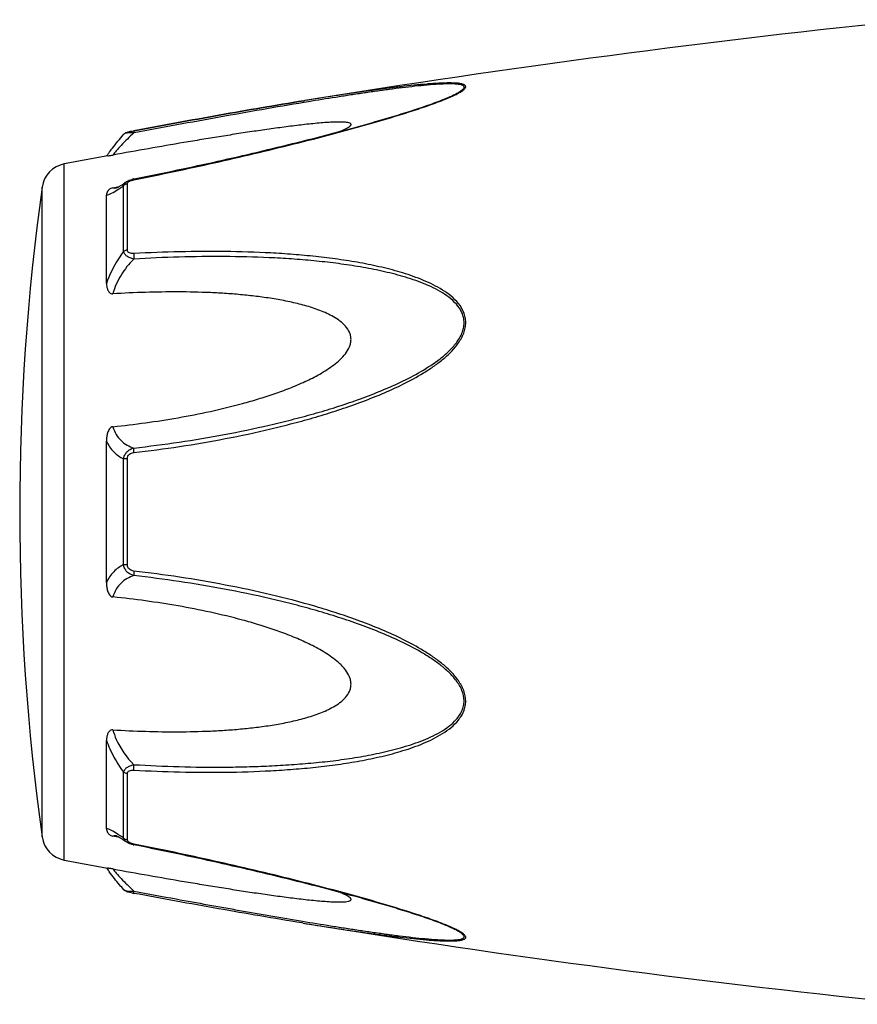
# Model space of a CAD drawing. Header units: millimetres. Extents: x 14365 to 105143, y -126377 to -22383.
# Tile 89 of 256: x 56461 to 56500, y -122804 to -122757. Entities that reach past the tile are written whole.
import ezdxf

# ---------------------------------------------------------------- set-up
doc = ezdxf.new("R2010")
doc.units = ezdxf.units.MM

msp = doc.modelspace()

# ---------------------------------------------------------------- linework, layer by layer
at = {"color": 0, "linetype": 'Continuous'}
for p, q in [((56480.925, -122761.176), (56480.928, -122761.174)), ((56474.196, -122761.288), (56474.167, -122761.293)), ((56474.167, -122761.293), (56474.196, -122761.288)), ((56474.391, -122761.34), (56474.18, -122761.375)), ((56474.215, -122761.285), (56474.196, -122761.288)), ((56465.634, -122762.883), (56465.633, -122762.883)), ((56466.093, -122762.714), (56466.109, -122762.711)), ((56466.13, -122762.812), (56466.112, -122762.816)), ((56462.812, -122797.297), (56462.812, -122764.288)), ((56461.762, -122796.198), (56461.762, -122765.387)), ((56465.12, -122765.419), (56465.269, -122765.39)), ((56465.269, -122765.39), (56465.399, -122765.365)), ((56465.627, -122768.442), (56465.627, -122765.318)), ((56465.746, -122765.142), (56465.754, -122765.137)), ((56465.753, -122765.137), (56465.754, -122765.137)), ((56465.805, -122768.37), (56465.805, -122765.228)), ((56466.105, -122765.002), (56466.281, -122764.967)), ((56464.812, -122769.952), (56464.812, -122765.768)), ((56465.28, -122765.426), (56465.28, -122765.426)), ((56464.812, -122784.141), (56464.812, -122777.428)), ((56465.627, -122783.289), (56465.627, -122778.278)), ((56465.805, -122783.304), (56465.805, -122778.263)), ((56464.812, -122795.809), (56464.812, -122791.62)), ((56465.627, -122796.257), (56465.627, -122793.13)), ((56465.805, -122796.347), (56465.805, -122793.202)), ((56465.274, -122796.188), (56465.12, -122796.159)), ((56465.401, -122796.213), (56465.274, -122796.188)), ((56465.282, -122796.152), (56465.281, -122796.152)), ((56465.754, -122796.439), (56465.746, -122796.433)), ((56465.755, -122796.44), (56465.754, -122796.439)), ((56466.297, -122796.612), (56466.105, -122796.574)), ((56474.139, -122800.288), (56474.091, -122800.28)), ((56480.904, -122800.395), (56480.902, -122800.394))]:
    msp.add_line(p, q, dxfattribs=at)
for centre, radius, start, end in [((56554.286, -123254.832), 500, 95.86353, 99.2151), ((56476.492, -122750.442), 11.634, 291.7214, 292.5819), ((56477.467, -122752.794), 9.088, 292.5987, 293.6391), ((56554.286, -123254.832), 499, 100.32224, 100.56288), ((56472.019, -122768.978), 8.803, 144.3884, 144.9605), ((56473.074, -122769.732), 10.1, 143.5801, 144.3916), ((56463.05, -122765.566), 1.3, 100.5629, 172.094), ((56572.698, -122780.793), 112, 172.09404, 187.90596), ((56466.382, -122766.398), 1.423, 101.209, 104.7713), ((56465.173, -122764.872), 0.564, 280.0673, 280.9293), ((56462.026, -122760.354), 6.132, 302.8759, 303.8307), ((56463.05, -122796.019), 1.3, 187.906, 259.4371), ((56461.773, -122801.627), 6.609, 55.991, 57.3511), ((56459.98, -122804.272), 9.805, 54.8309, 55.9509), ((56465.89, -122796.347), 0.085, 180.0437, 189.0843), ((56466.403, -122795.076), 1.527, 257.9795, 258.733), ((56554.286, -122306.753), 499, 259.43712, 259.67709), ((56471.705, -122792.837), 8.414, 214.9878, 215.2793), ((56472.986, -122791.925), 9.986, 215.3091, 216.3792), ((56467.584, -122790.882), 8.129, 259.0591, 259.5501), ((56554.286, -122306.753), 500, 260.77609, 264.13647), ((56476.431, -122811.278), 11.789, 67.6569, 68.2206), ((56477.391, -122808.957), 9.277, 66.4168, 67.6933)]:
    msp.add_arc(centre, radius, start, end, dxfattribs=at)
for points, knots in [([(56481.111, -122761.12), (56481.189, -122761.086), (56481.336, -122761.019), (56481.537, -122760.915), (56481.68, -122760.828), (56481.769, -122760.758), (56481.824, -122760.703), (56481.862, -122760.64), (56481.842, -122760.582), (56481.808, -122760.55), (56481.76, -122760.524), (56481.697, -122760.502), (56481.62, -122760.484), (56481.498, -122760.465), (56481.322, -122760.452), (56481.09, -122760.447), (56480.838, -122760.451), (56480.569, -122760.462), (56480.288, -122760.48), (56479.898, -122760.509), (56479.395, -122760.557), (56478.778, -122760.625), (56478.147, -122760.702), (56477.506, -122760.787), (56476.858, -122760.878), (56476.203, -122760.974), (56475.321, -122761.108), (56474.658, -122761.213), (56474.215, -122761.285)], [0, 0, 0, 0, 0.02948, 0.055907, 0.078214, 0.087353, 0.094931, 0.105555, 0.109954, 0.115017, 0.121315, 0.129009, 0.138057, 0.148338, 0.172058, 0.199047, 0.228459, 0.259634, 0.292171, 0.325754, 0.395293, 0.467136, 0.540634, 0.615369, 0.691049, 0.767475, 0.844512, 1, 1, 1, 1]), ([(56480.928, -122761.174), (56481.009, -122761.141), (56481.163, -122761.074), (56481.377, -122760.971), (56481.536, -122760.883), (56481.64, -122760.814), (56481.701, -122760.766), (56481.745, -122760.721), (56481.772, -122760.678), (56481.778, -122760.634), (56481.756, -122760.596), (56481.717, -122760.568), (56481.663, -122760.545), (56481.594, -122760.527), (56481.48, -122760.507), (56481.312, -122760.493), (56481.09, -122760.489), (56480.844, -122760.495), (56480.488, -122760.512), (56480.019, -122760.548), (56479.437, -122760.607), (56478.835, -122760.677), (56478.22, -122760.756), (56477.596, -122760.842), (56476.964, -122760.934), (56476.326, -122761.03), (56475.468, -122761.164), (56474.822, -122761.269), (56474.391, -122761.34)], [0, 0, 0, 0, 0.03089, 0.059177, 0.083881, 0.094457, 0.103528, 0.11093, 0.116684, 0.121223, 0.125685, 0.131127, 0.137993, 0.146338, 0.156051, 0.17896, 0.205464, 0.234539, 0.265468, 0.331155, 0.400252, 0.471609, 0.544574, 0.618731, 0.693793, 0.769568, 0.845928, 1, 1, 1, 1]), ([(56466.281, -122764.967), (56467.555, -122764.712), (56469.46, -122764.31), (56471.987, -122763.727), (56473.557, -122763.347), (56474.805, -122763.033), (56475.733, -122762.79), (56476.652, -122762.541), (56477.561, -122762.286), (56478.454, -122762.023), (56479.322, -122761.753), (56480.147, -122761.477), (56480.677, -122761.279), (56480.928, -122761.174)], [0, 0, 0, 0, 0.25737, 0.385747, 0.513657, 0.577329, 0.64069, 0.703648, 0.766063, 0.827658, 0.887975, 0.946116, 1, 1, 1, 1]), ([(56466.109, -122762.711), (56467.458, -122762.462), (56470.141, -122761.973), (56472.829, -122761.51), (56474.167, -122761.293)], [0, 0, 0, 0, 0.502936, 1, 1, 1, 1]), ([(56466.111, -122765.04), (56467.384, -122764.785), (56469.289, -122764.384), (56471.815, -122763.802), (56473.696, -122763.346), (56475.251, -122762.949), (56476.481, -122762.615), (56477.685, -122762.278), (56478.864, -122761.926), (56479.996, -122761.551), (56480.538, -122761.354), (56480.798, -122761.25)], [0, 0, 0, 0, 0.256646, 0.384673, 0.512244, 0.638988, 0.701822, 0.764153, 0.886175, 0.944757, 1, 1, 1, 1]), ([(56474.167, -122761.293), (56472.829, -122761.51), (56470.142, -122761.973), (56467.46, -122762.462), (56466.111, -122762.712)], [0, 0, 0, 0, 0.496975, 1, 1, 1, 1]), ([(56474.18, -122761.375), (56472.843, -122761.597), (56470.158, -122762.068), (56467.477, -122762.561), (56466.13, -122762.812)], [0, 0, 0, 0, 0.497132, 1, 1, 1, 1]), ([(56475.911, -122762.741), (56475.96, -122762.721), (56476.053, -122762.68), (56476.182, -122762.617), (56476.288, -122762.556), (56476.359, -122762.504), (56476.396, -122762.463), (56476.41, -122762.436), (56476.413, -122762.409), (56476.402, -122762.385), (56476.379, -122762.366), (56476.333, -122762.343), (56476.253, -122762.323), (56476.14, -122762.308), (56475.952, -122762.298), (56475.688, -122762.3), (56475.348, -122762.316), (56474.986, -122762.343), (56474.61, -122762.379), (56474.224, -122762.42), (56473.832, -122762.465), (56473.434, -122762.515), (56473.033, -122762.568), (56472.491, -122762.642), (56471.808, -122762.741), (56470.985, -122762.867), (56470.155, -122762.998), (56469.322, -122763.135), (56468.204, -122763.322), (56466.803, -122763.564), (56465.681, -122763.764), (56465.12, -122763.866)], [0, 0, 0, 0, 0.013224, 0.025246, 0.035584, 0.043707, 0.046793, 0.049242, 0.051265, 0.053246, 0.055591, 0.058505, 0.066098, 0.075763, 0.087038, 0.112872, 0.141444, 0.171707, 0.203125, 0.235343, 0.268137, 0.301392, 0.33501, 0.368911, 0.437385, 0.506544, 0.576211, 0.646269, 0.71663, 0.85801, 1, 1, 1, 1]), ([(56464.947, -122763.736), (56464.995, -122763.671), (56465.215, -122763.38), (56465.447, -122763.098), (56465.633, -122762.883)], [0, 0, 0, 0, 0.221481, 1, 1, 1, 1]), ([(56466.112, -122762.816), (56465.902, -122763.007), (56465.619, -122763.287), (56465.296, -122763.645), (56465.17, -122763.798), (56465.12, -122763.866)], [0, 0, 0, 0, 0.588807, 0.825815, 1, 1, 1, 1]), ([(56465.633, -122762.883), (56465.662, -122762.85), (56465.729, -122762.801), (56465.844, -122762.766), (56465.963, -122762.739), (56466.048, -122762.723), (56466.093, -122762.714)], [0, 0, 0, 0, 0.265729, 0.479644, 0.722816, 1, 1, 1, 1]), ([(56466.112, -122762.816), (56466.056, -122762.814), (56465.952, -122762.813), (56465.811, -122762.822), (56465.714, -122762.84), (56465.658, -122762.863), (56465.64, -122762.876), (56465.633, -122762.883)], [0, 0, 0, 0, 0.33971, 0.636245, 0.862204, 0.94183, 1, 1, 1, 1]), ([(56466.109, -122762.711), (56466.107, -122762.712), (56466.105, -122762.725), (56466.105, -122762.742), (56466.107, -122762.776), (56466.11, -122762.801), (56466.112, -122762.816)], [0, 0, 0, 0, 0.078563, 0.274425, 0.586251, 1, 1, 1, 1]), ([(56464.873, -122763.908), (56464.885, -122763.906), (56464.967, -122763.892), (56465.05, -122763.878), (56465.12, -122763.866)], [0, 0, 0, 0, 0.14802, 1, 1, 1, 1]), ([(56465.276, -122765.427), (56465.273, -122765.427), (56465.271, -122765.428), (56465.266, -122765.429), (56465.274, -122765.427), (56465.279, -122765.424), (56465.298, -122765.417), (56465.319, -122765.407), (56465.347, -122765.393), (56465.378, -122765.376), (56465.401, -122765.364), (56465.412, -122765.357)], [0, 0, 0, 0, 0.050729, 0.053439, 0.064665, 0.125059, 0.230112, 0.374221, 0.553235, 0.763061, 1, 1, 1, 1]), ([(56465.412, -122765.357), (56465.437, -122765.343), (56465.55, -122765.275), (56465.66, -122765.202), (56465.746, -122765.142)], [0, 0, 0, 0, 0.212027, 1, 1, 1, 1]), ([(56465.44, -122765.448), (56465.455, -122765.437), (56465.518, -122765.395), (56465.58, -122765.351), (56465.627, -122765.318)], [0, 0, 0, 0, 0.242177, 1, 1, 1, 1]), ([(56465.627, -122765.318), (56465.633, -122765.284), (56465.664, -122765.212), (56465.721, -122765.16), (56465.754, -122765.137)], [0, 0, 0, 0, 0.468978, 1, 1, 1, 1]), ([(56465.805, -122765.228), (56465.788, -122765.231), (56465.723, -122765.246), (56465.662, -122765.282), (56465.627, -122765.318)], [0, 0, 0, 0, 0.258764, 1, 1, 1, 1]), ([(56465.754, -122765.137), (56465.765, -122765.129), (56465.809, -122765.101), (56465.857, -122765.078), (56465.894, -122765.063)], [0, 0, 0, 0, 0.247211, 1, 1, 1, 1]), ([(56465.805, -122765.228), (56465.805, -122765.223), (56465.808, -122765.198), (56465.821, -122765.175), (56465.834, -122765.161)], [0, 0, 0, 0, 0.225175, 1, 1, 1, 1]), ([(56465.834, -122765.161), (56465.838, -122765.156), (56465.858, -122765.136), (56465.882, -122765.12), (56465.902, -122765.109)], [0, 0, 0, 0, 0.225244, 1, 1, 1, 1]), ([(56465.902, -122765.109), (56465.907, -122765.106), (56465.93, -122765.094), (56465.953, -122765.085), (56465.971, -122765.078)], [0, 0, 0, 0, 0.241505, 1, 1, 1, 1]), ([(56465.971, -122765.078), (56465.982, -122765.074), (56466.028, -122765.058), (56466.075, -122765.047), (56466.111, -122765.04)], [0, 0, 0, 0, 0.246414, 1, 1, 1, 1]), ([(56466.111, -122765.04), (56466.11, -122765.034), (56466.109, -122765.025), (56466.106, -122765.013), (56466.106, -122765.007), (56466.105, -122765.002), (56466.105, -122765.002)], [0, 0, 0, 0, 0.428218, 0.741394, 0.932956, 1, 1, 1, 1]), ([(56465.12, -122765.419), (56465.087, -122765.425), (56465.029, -122765.442), (56464.941, -122765.495), (56464.868, -122765.572), (56464.821, -122765.671), (56464.812, -122765.737), (56464.812, -122765.768)], [0, 0, 0, 0, 0.19482, 0.35748, 0.608365, 0.813655, 1, 1, 1, 1]), ([(56464.812, -122765.768), (56464.849, -122765.761), (56464.931, -122765.737), (56465.116, -122765.653), (56465.256, -122765.567), (56465.354, -122765.504)], [0, 0, 0, 0, 0.189472, 0.420855, 1, 1, 1, 1]), ([(56465.12, -122765.419), (56465.129, -122765.423), (56465.179, -122765.439), (56465.232, -122765.434), (56465.272, -122765.427)], [0, 0, 0, 0, 0.213215, 1, 1, 1, 1]), ([(56465.627, -122768.442), (56465.541, -122768.554), (56465.212, -122769.024), (56464.953, -122769.544), (56464.812, -122769.952)], [0, 0, 0, 0, 0.246978, 1, 1, 1, 1]), ([(56465.805, -122768.37), (56465.788, -122768.372), (56465.725, -122768.384), (56465.664, -122768.411), (56465.627, -122768.442)], [0, 0, 0, 0, 0.266982, 1, 1, 1, 1]), ([(56466.112, -122768.797), (56466.052, -122768.783), (56465.938, -122768.749), (56465.787, -122768.672), (56465.674, -122768.571), (56465.634, -122768.484), (56465.627, -122768.442)], [0, 0, 0, 0, 0.291894, 0.562609, 0.798475, 1, 1, 1, 1]), ([(56466.111, -122768.539), (56466.074, -122768.541), (56466.001, -122768.54), (56465.9, -122768.517), (56465.822, -122768.458), (56465.805, -122768.398), (56465.805, -122768.37)], [0, 0, 0, 0, 0.287056, 0.554503, 0.787456, 1, 1, 1, 1]), ([(56466.111, -122768.539), (56466.107, -122768.579), (56466.104, -122768.665), (56466.108, -122768.751), (56466.112, -122768.797)], [0, 0, 0, 0, 0.467767, 1, 1, 1, 1]), ([(56466.112, -122777.976), (56466.838, -122777.892), (56468.288, -122777.699), (56470.454, -122777.33), (56472.247, -122776.944), (56473.673, -122776.589), (56474.738, -122776.297), (56475.794, -122775.97), (56476.839, -122775.606), (56477.871, -122775.201), (56478.881, -122774.743), (56479.694, -122774.302), (56480.315, -122773.901), (56480.757, -122773.571), (56481.166, -122773.203), (56481.516, -122772.79), (56481.738, -122772.4), (56481.836, -122772.065), (56481.86, -122771.811), (56481.834, -122771.562), (56481.739, -122771.248), (56481.521, -122770.894), (56481.165, -122770.547), (56480.756, -122770.258), (56480.313, -122770.013), (56479.69, -122769.731), (56478.875, -122769.445), (56477.866, -122769.179), (56476.835, -122768.969), (56475.79, -122768.803), (56474.734, -122768.675), (56473.67, -122768.576), (56472.242, -122768.482), (56470.445, -122768.429), (56468.28, -122768.442), (56466.835, -122768.499), (56466.111, -122768.539)], [0, 0, 0, 0, 0.063635, 0.127396, 0.191296, 0.223303, 0.255348, 0.287434, 0.319562, 0.351727, 0.383919, 0.416107, 0.432182, 0.448215, 0.464156, 0.479907, 0.495291, 0.502793, 0.510127, 0.517331, 0.52445, 0.538608, 0.552922, 0.567437, 0.582127, 0.596956, 0.626929, 0.657232, 0.687777, 0.718508, 0.74939, 0.780398, 0.811517, 0.874045, 0.936883, 1, 1, 1, 1]), ([(56466.112, -122768.797), (56465.882, -122769.025), (56465.472, -122769.536), (56465.201, -122770.137), (56465.12, -122770.451)], [0, 0, 0, 0, 0.500208, 1, 1, 1, 1]), ([(56466.113, -122777.758), (56466.83, -122777.677), (56468.265, -122777.49), (56470.407, -122777.134), (56472.181, -122776.761), (56473.592, -122776.419), (56474.646, -122776.139), (56475.693, -122775.826), (56476.729, -122775.476), (56477.754, -122775.088), (56478.759, -122774.65), (56479.733, -122774.146), (56480.501, -122773.649), (56481.056, -122773.18), (56481.36, -122772.845), (56481.56, -122772.551), (56481.678, -122772.317), (56481.757, -122772.072), (56481.784, -122771.82), (56481.755, -122771.574), (56481.652, -122771.266), (56481.421, -122770.926), (56481.055, -122770.599), (56480.638, -122770.329), (56480.191, -122770.101), (56479.725, -122769.906), (56479.244, -122769.736), (56478.588, -122769.537), (56477.748, -122769.334), (56476.725, -122769.142), (56475.688, -122768.993), (56474.642, -122768.877), (56473.589, -122768.791), (56472.175, -122768.71), (56470.398, -122768.67), (56468.257, -122768.693), (56466.827, -122768.755), (56466.112, -122768.797)], [0, 0, 0, 0, 0.063589, 0.127295, 0.191136, 0.223111, 0.255121, 0.287171, 0.319267, 0.351401, 0.383569, 0.41575, 0.447866, 0.463844, 0.479652, 0.487454, 0.495134, 0.502662, 0.51, 0.517195, 0.524298, 0.538439, 0.552765, 0.567303, 0.582017, 0.596869, 0.611832, 0.626888, 0.657217, 0.687781, 0.718525, 0.749415, 0.780427, 0.811548, 0.874072, 0.936899, 1, 1, 1, 1]), ([(56464.812, -122769.952), (56464.812, -122770.004), (56464.82, -122770.107), (56464.856, -122770.232), (56464.904, -122770.326), (56464.954, -122770.391), (56465.026, -122770.443), (56465.088, -122770.453), (56465.12, -122770.451)], [0, 0, 0, 0, 0.238003, 0.476366, 0.597445, 0.721615, 0.853559, 1, 1, 1, 1]), ([(56465.12, -122776.747), (56465.636, -122776.694), (56466.668, -122776.571), (56468.209, -122776.33), (56469.744, -122776.031), (56471.013, -122775.724), (56472.018, -122775.435), (56472.766, -122775.195), (56473.505, -122774.924), (56474.23, -122774.618), (56474.817, -122774.323), (56475.267, -122774.052), (56475.59, -122773.829), (56475.89, -122773.58), (56476.154, -122773.298), (56476.322, -122773.026), (56476.398, -122772.789), (56476.418, -122772.609), (56476.399, -122772.432), (56476.323, -122772.21), (56476.155, -122771.966), (56475.89, -122771.731), (56475.589, -122771.536), (56475.266, -122771.372), (56474.815, -122771.183), (56474.226, -122770.995), (56473.502, -122770.819), (56472.763, -122770.682), (56472.016, -122770.575), (56471.262, -122770.493), (56470.502, -122770.431), (56469.484, -122770.375), (56468.204, -122770.348), (56466.663, -122770.369), (56465.634, -122770.418), (56465.12, -122770.451)], [0, 0, 0, 0, 0.063495, 0.12712, 0.190878, 0.25478, 0.286791, 0.31884, 0.350926, 0.383041, 0.415158, 0.431203, 0.447213, 0.463143, 0.478902, 0.4943, 0.5018, 0.509129, 0.516317, 0.523425, 0.537606, 0.551987, 0.566584, 0.581352, 0.596258, 0.626376, 0.656797, 0.687441, 0.718253, 0.749203, 0.780268, 0.811433, 0.874017, 0.936884, 1, 1, 1, 1]), ([(56465.12, -122776.747), (56465.086, -122776.75), (56465.021, -122776.777), (56464.952, -122776.853), (56464.903, -122776.941), (56464.855, -122777.066), (56464.82, -122777.229), (56464.812, -122777.361), (56464.812, -122777.427)], [0, 0, 0, 0, 0.125535, 0.252013, 0.377694, 0.502869, 0.751849, 1, 1, 1, 1]), ([(56465.12, -122776.747), (56465.157, -122776.876), (56465.257, -122777.116), (56465.492, -122777.415), (56465.783, -122777.63), (56466.001, -122777.723), (56466.113, -122777.758)], [0, 0, 0, 0, 0.272929, 0.523074, 0.761734, 1, 1, 1, 1]), ([(56464.812, -122777.428), (56464.899, -122777.617), (56465.123, -122777.958), (56465.456, -122778.194), (56465.627, -122778.278)], [0, 0, 0, 0, 0.522223, 1, 1, 1, 1]), ([(56465.627, -122778.278), (56465.634, -122778.215), (56465.667, -122778.09), (56465.777, -122777.932), (56465.932, -122777.818), (56466.052, -122777.774), (56466.113, -122777.758)], [0, 0, 0, 0, 0.250125, 0.500215, 0.750197, 1, 1, 1, 1]), ([(56465.805, -122778.263), (56465.805, -122778.225), (56465.82, -122778.146), (56465.893, -122778.051), (56465.998, -122777.996), (56466.074, -122777.98), (56466.112, -122777.976)], [0, 0, 0, 0, 0.249368, 0.500015, 0.750587, 1, 1, 1, 1]), ([(56466.112, -122777.976), (56466.108, -122777.933), (56466.105, -122777.861), (56466.107, -122777.788), (56466.113, -122777.758)], [0, 0, 0, 0, 0.583261, 1, 1, 1, 1]), ([(56465.805, -122778.263), (56465.789, -122778.263), (56465.729, -122778.266), (56465.669, -122778.271), (56465.627, -122778.278)], [0, 0, 0, 0, 0.284006, 1, 1, 1, 1]), ([(56465.627, -122783.289), (56465.456, -122783.373), (56465.123, -122783.61), (56464.899, -122783.951), (56464.812, -122784.141)], [0, 0, 0, 0, 0.477899, 1, 1, 1, 1]), ([(56466.112, -122783.808), (56466.051, -122783.793), (56465.931, -122783.748), (56465.777, -122783.634), (56465.667, -122783.476), (56465.634, -122783.352), (56465.627, -122783.289)], [0, 0, 0, 0, 0.249817, 0.499798, 0.74986, 1, 1, 1, 1]), ([(56465.805, -122783.304), (56465.789, -122783.303), (56465.729, -122783.301), (56465.669, -122783.296), (56465.627, -122783.289)], [0, 0, 0, 0, 0.284019, 1, 1, 1, 1]), ([(56466.111, -122783.591), (56466.073, -122783.587), (56465.997, -122783.571), (56465.893, -122783.515), (56465.82, -122783.42), (56465.805, -122783.342), (56465.805, -122783.304)], [0, 0, 0, 0, 0.249451, 0.500018, 0.750583, 1, 1, 1, 1]), ([(56466.111, -122783.591), (56466.108, -122783.633), (56466.104, -122783.705), (56466.106, -122783.778), (56466.112, -122783.808)], [0, 0, 0, 0, 0.582827, 1, 1, 1, 1]), ([(56466.112, -122793.032), (56466.836, -122793.072), (56468.281, -122793.131), (56470.446, -122793.147), (56472.242, -122793.086), (56473.671, -122792.993), (56474.735, -122792.898), (56475.791, -122792.768), (56476.836, -122792.6), (56477.866, -122792.39), (56478.875, -122792.124), (56479.691, -122791.838), (56480.313, -122791.555), (56480.756, -122791.309), (56481.165, -122791.02), (56481.461, -122790.728), (56481.651, -122790.461), (56481.765, -122790.243), (56481.837, -122790.006), (56481.869, -122789.671), (56481.778, -122789.241), (56481.519, -122788.776), (56481.166, -122788.363), (56480.757, -122787.996), (56480.315, -122787.665), (56479.694, -122787.265), (56478.881, -122786.824), (56477.871, -122786.365), (56476.839, -122785.96), (56475.793, -122785.598), (56474.386, -122785.163), (56472.607, -122784.696), (56470.453, -122784.242), (56468.287, -122783.87), (56466.837, -122783.675), (56466.111, -122783.591)], [0, 0, 0, 0, 0.063127, 0.125969, 0.188473, 0.219596, 0.250616, 0.281496, 0.312222, 0.342767, 0.373071, 0.403045, 0.417875, 0.432563, 0.447076, 0.461383, 0.468491, 0.475585, 0.482706, 0.489913, 0.504703, 0.520085, 0.535843, 0.551789, 0.567824, 0.583902, 0.616092, 0.648285, 0.680449, 0.712576, 0.744661, 0.808707, 0.872603, 0.936364, 1, 1, 1, 1]), ([(56466.112, -122783.808), (56466, -122783.844), (56465.782, -122783.937), (56465.492, -122784.153), (56465.257, -122784.451), (56465.157, -122784.692), (56465.12, -122784.821)], [0, 0, 0, 0, 0.238394, 0.476974, 0.727116, 1, 1, 1, 1]), ([(56466.113, -122792.774), (56466.828, -122792.816), (56468.258, -122792.878), (56470.044, -122792.9), (56471.468, -122792.875), (56472.531, -122792.835), (56473.59, -122792.774), (56474.643, -122792.691), (56475.69, -122792.576), (56476.726, -122792.423), (56477.749, -122792.233), (56478.753, -122791.989), (56479.568, -122791.727), (56480.192, -122791.465), (56480.639, -122791.237), (56481.055, -122790.967), (56481.361, -122790.692), (56481.56, -122790.435), (56481.68, -122790.224), (56481.758, -122789.992), (56481.793, -122789.661), (56481.693, -122789.235), (56481.42, -122788.783), (56481.056, -122788.385), (56480.64, -122788.034), (56480.193, -122787.718), (56479.571, -122787.335), (56478.758, -122786.915), (56477.753, -122786.476), (56476.729, -122786.088), (56475.692, -122785.741), (56474.645, -122785.428), (56473.592, -122785.144), (56472.18, -122784.802), (56470.405, -122784.438), (56468.264, -122784.078), (56466.83, -122783.889), (56466.112, -122783.808)], [0, 0, 0, 0, 0.063114, 0.125949, 0.157245, 0.188456, 0.219582, 0.250607, 0.281495, 0.312234, 0.342798, 0.373129, 0.40314, 0.417992, 0.432705, 0.447241, 0.461558, 0.468661, 0.475744, 0.482848, 0.490045, 0.504858, 0.520307, 0.536124, 0.552106, 0.56816, 0.584244, 0.616427, 0.648598, 0.680734, 0.712828, 0.744881, 0.776894, 0.808867, 0.872702, 0.936412, 1, 1, 1, 1]), ([(56464.812, -122784.141), (56464.812, -122784.207), (56464.82, -122784.339), (56464.855, -122784.502), (56464.903, -122784.627), (56464.952, -122784.715), (56465.021, -122784.791), (56465.086, -122784.818), (56465.12, -122784.821)], [0, 0, 0, 0, 0.248169, 0.497163, 0.622341, 0.748019, 0.874484, 1, 1, 1, 1]), ([(56465.12, -122791.12), (56465.634, -122791.153), (56466.663, -122791.201), (56468.204, -122791.223), (56469.484, -122791.195), (56470.503, -122791.139), (56471.262, -122791.077), (56472.016, -122790.994), (56472.763, -122790.887), (56473.502, -122790.749), (56474.227, -122790.574), (56474.815, -122790.385), (56475.266, -122790.196), (56475.589, -122790.032), (56475.89, -122789.837), (56476.155, -122789.602), (56476.324, -122789.358), (56476.399, -122789.136), (56476.418, -122788.958), (56476.398, -122788.778), (56476.321, -122788.542), (56476.188, -122788.325), (56476.024, -122788.13), (56475.841, -122787.946), (56475.59, -122787.738), (56475.267, -122787.514), (56474.817, -122787.244), (56474.23, -122786.95), (56473.505, -122786.642), (56472.766, -122786.373), (56472.018, -122786.131), (56471.013, -122785.843), (56469.744, -122785.536), (56468.209, -122785.237), (56466.668, -122784.997), (56465.636, -122784.874), (56465.12, -122784.821)], [0, 0, 0, 0, 0.063112, 0.125975, 0.188555, 0.219719, 0.250782, 0.281729, 0.312543, 0.343186, 0.373609, 0.403727, 0.418634, 0.433407, 0.448005, 0.462391, 0.476578, 0.483689, 0.490881, 0.498215, 0.505719, 0.521118, 0.528977, 0.536891, 0.552822, 0.568831, 0.584876, 0.616992, 0.649103, 0.681187, 0.713234, 0.745242, 0.809138, 0.87289, 0.93651, 1, 1, 1, 1]), ([(56465.12, -122791.12), (56465.088, -122791.118), (56465.026, -122791.128), (56464.954, -122791.18), (56464.903, -122791.246), (56464.856, -122791.339), (56464.82, -122791.465), (56464.812, -122791.568), (56464.812, -122791.62)], [0, 0, 0, 0, 0.146355, 0.278259, 0.402425, 0.523518, 0.761934, 1, 1, 1, 1]), ([(56465.12, -122791.12), (56465.16, -122791.275), (56465.377, -122791.888), (56465.767, -122792.431), (56466.113, -122792.774)], [0, 0, 0, 0, 0.247925, 1, 1, 1, 1]), ([(56464.812, -122791.62), (56464.859, -122791.756), (56465.07, -122792.29), (56465.367, -122792.788), (56465.627, -122793.13)], [0, 0, 0, 0, 0.251574, 1, 1, 1, 1]), ([(56465.627, -122793.13), (56465.634, -122793.088), (56465.674, -122793), (56465.787, -122792.899), (56465.938, -122792.821), (56466.053, -122792.788), (56466.113, -122792.774)], [0, 0, 0, 0, 0.201639, 0.43756, 0.708236, 1, 1, 1, 1]), ([(56466.112, -122793.032), (56466.107, -122792.992), (56466.104, -122792.906), (56466.109, -122792.82), (56466.113, -122792.774)], [0, 0, 0, 0, 0.467922, 1, 1, 1, 1]), ([(56465.805, -122793.202), (56465.788, -122793.199), (56465.725, -122793.188), (56465.664, -122793.16), (56465.627, -122793.13)], [0, 0, 0, 0, 0.267018, 1, 1, 1, 1]), ([(56465.805, -122793.202), (56465.805, -122793.174), (56465.822, -122793.113), (56465.9, -122793.054), (56466.002, -122793.031), (56466.074, -122793.03), (56466.112, -122793.032)], [0, 0, 0, 0, 0.212614, 0.445637, 0.713059, 1, 1, 1, 1]), ([(56465.338, -122796.062), (56465.243, -122796.001), (56465.107, -122795.919), (56464.928, -122795.839), (56464.848, -122795.815), (56464.812, -122795.809)], [0, 0, 0, 0, 0.577794, 0.80943, 1, 1, 1, 1]), ([(56464.812, -122795.809), (56464.812, -122795.84), (56464.821, -122795.906), (56464.868, -122796.005), (56464.941, -122796.083), (56465.029, -122796.135), (56465.087, -122796.153), (56465.12, -122796.159)], [0, 0, 0, 0, 0.186516, 0.391937, 0.642812, 0.805374, 1, 1, 1, 1]), ([(56465.281, -122796.152), (56465.265, -122796.148), (56465.212, -122796.14), (56465.154, -122796.143), (56465.12, -122796.159)], [0, 0, 0, 0, 0.296315, 1, 1, 1, 1]), ([(56465.416, -122796.222), (56465.388, -122796.205), (56465.342, -122796.18), (56465.294, -122796.158), (56465.276, -122796.151)], [0, 0, 0, 0, 0.632551, 1, 1, 1, 1]), ([(56465.746, -122796.433), (56465.716, -122796.412), (56465.608, -122796.339), (56465.498, -122796.268), (56465.416, -122796.222)], [0, 0, 0, 0, 0.283099, 1, 1, 1, 1]), ([(56465.805, -122796.347), (56465.788, -122796.344), (56465.723, -122796.329), (56465.662, -122796.293), (56465.627, -122796.257)], [0, 0, 0, 0, 0.258792, 1, 1, 1, 1]), ([(56465.754, -122796.439), (56465.721, -122796.416), (56465.664, -122796.364), (56465.633, -122796.292), (56465.627, -122796.257)], [0, 0, 0, 0, 0.53106, 1, 1, 1, 1]), ([(56465.95, -122796.533), (56465.932, -122796.528), (56465.864, -122796.503), (56465.799, -122796.47), (56465.755, -122796.44)], [0, 0, 0, 0, 0.254193, 1, 1, 1, 1]), ([(56465.903, -122796.468), (56465.89, -122796.46), (56465.849, -122796.435), (56465.812, -122796.394), (56465.807, -122796.36)], [0, 0, 0, 0, 0.308636, 1, 1, 1, 1]), ([(56465.972, -122796.498), (56465.966, -122796.496), (56465.943, -122796.487), (56465.92, -122796.477), (56465.903, -122796.468)], [0, 0, 0, 0, 0.257368, 1, 1, 1, 1]), ([(56466.111, -122796.536), (56466.11, -122796.542), (56466.108, -122796.551), (56466.106, -122796.563), (56466.106, -122796.569), (56466.104, -122796.573), (56466.105, -122796.574)], [0, 0, 0, 0, 0.428099, 0.741246, 0.932847, 1, 1, 1, 1]), ([(56480.805, -122800.331), (56480.545, -122800.228), (56480.004, -122800.03), (56478.871, -122799.654), (56477.387, -122799.211), (56475.561, -122798.709), (56473.072, -122798.069), (56469.922, -122797.33), (56467.385, -122796.791), (56466.111, -122796.536)], [0, 0, 0, 0, 0.055213, 0.113792, 0.23581, 0.360995, 0.487722, 0.743348, 1, 1, 1, 1]), ([(56480.904, -122800.395), (56480.652, -122800.29), (56480.122, -122800.093), (56479.298, -122799.817), (56478.432, -122799.548), (56477.238, -122799.197), (56475.714, -122798.778), (56473.234, -122798.141), (56470.095, -122797.405), (56467.567, -122796.867), (56466.297, -122796.612)], [0, 0, 0, 0, 0.054079, 0.112293, 0.172626, 0.23422, 0.359577, 0.486553, 0.742745, 1, 1, 1, 1]), ([(56465.12, -122797.719), (56465.088, -122797.714), (56465.004, -122797.699), (56464.919, -122797.685), (56464.867, -122797.676)], [0, 0, 0, 0, 0.376124, 1, 1, 1, 1]), ([(56465.633, -122798.703), (56465.567, -122798.628), (56465.33, -122798.349), (56465.103, -122798.062), (56464.946, -122797.848)], [0, 0, 0, 0, 0.274505, 1, 1, 1, 1]), ([(56465.12, -122797.719), (56465.17, -122797.787), (56465.296, -122797.94), (56465.519, -122798.188), (56465.798, -122798.473), (56466.003, -122798.67), (56466.113, -122798.77)], [0, 0, 0, 0, 0.174298, 0.411219, 0.692021, 1, 1, 1, 1]), ([(56465.12, -122797.719), (56465.682, -122797.821), (56466.806, -122798.021), (56468.209, -122798.264), (56469.328, -122798.451), (56470.163, -122798.587), (56470.994, -122798.718), (56471.819, -122798.844), (56472.502, -122798.943), (56473.045, -122799.017), (56473.447, -122799.07), (56473.845, -122799.119), (56474.238, -122799.165), (56474.624, -122799.206), (56475, -122799.24), (56475.361, -122799.267), (56475.701, -122799.283), (56475.964, -122799.284), (56476.151, -122799.272), (56476.263, -122799.257), (56476.34, -122799.236), (56476.385, -122799.212), (56476.405, -122799.192), (56476.414, -122799.166), (56476.408, -122799.139), (56476.391, -122799.112), (56476.352, -122799.071), (56476.279, -122799.019), (56476.17, -122798.957), (56476.039, -122798.894), (56475.945, -122798.853), (56475.896, -122798.832)], [0, 0, 0, 0, 0.142006, 0.283398, 0.353765, 0.423828, 0.493495, 0.562647, 0.631121, 0.66502, 0.698626, 0.731869, 0.764656, 0.796849, 0.828224, 0.858442, 0.886945, 0.912611, 0.92378, 0.93331, 0.940718, 0.943524, 0.945777, 0.947738, 0.949832, 0.952411, 0.955637, 0.963997, 0.974507, 0.98666, 1, 1, 1, 1]), ([(56466.042, -122798.862), (56466.002, -122798.855), (56465.928, -122798.84), (56465.822, -122798.815), (56465.72, -122798.78), (56465.66, -122798.734), (56465.633, -122798.704)], [0, 0, 0, 0, 0.273626, 0.507992, 0.727544, 1, 1, 1, 1]), ([(56465.633, -122798.704), (56465.639, -122798.711), (56465.658, -122798.724), (56465.714, -122798.746), (56465.811, -122798.764), (56465.952, -122798.773), (56466.057, -122798.772), (56466.113, -122798.77)], [0, 0, 0, 0, 0.057868, 0.137343, 0.363312, 0.660033, 1, 1, 1, 1]), ([(56466.11, -122798.875), (56466.107, -122798.875), (56466.106, -122798.862), (56466.106, -122798.844), (56466.108, -122798.81), (56466.111, -122798.785), (56466.113, -122798.77)], [0, 0, 0, 0, 0.078467, 0.274376, 0.586265, 1, 1, 1, 1]), ([(56474.091, -122800.28), (56472.766, -122800.064), (56470.104, -122799.606), (56467.446, -122799.122), (56466.11, -122798.875)], [0, 0, 0, 0, 0.497068, 1, 1, 1, 1]), ([(56466.113, -122798.77), (56466.783, -122798.895), (56468.454, -122799.203), (56471.117, -122799.686), (56473.112, -122800.029), (56474.105, -122800.195)], [0, 0, 0, 0, 0.251917, 0.627872, 1, 1, 1, 1]), ([(56474.105, -122800.195), (56474.551, -122800.269), (56475.217, -122800.379), (56476.104, -122800.518), (56476.762, -122800.618), (56477.415, -122800.714), (56478.061, -122800.804), (56478.697, -122800.888), (56479.32, -122800.962), (56479.924, -122801.025), (56480.411, -122801.065), (56480.783, -122801.085), (56481.039, -122801.092), (56481.274, -122801.089), (56481.451, -122801.077), (56481.574, -122801.058), (56481.649, -122801.041), (56481.709, -122801.019), (56481.753, -122800.991), (56481.777, -122800.952), (56481.773, -122800.907), (56481.746, -122800.863), (56481.702, -122800.816), (56481.641, -122800.767), (56481.534, -122800.695), (56481.371, -122800.605), (56481.148, -122800.498), (56480.988, -122800.43), (56480.904, -122800.395)], [0, 0, 0, 0, 0.153439, 0.229445, 0.304902, 0.379707, 0.453642, 0.526452, 0.597735, 0.666841, 0.732698, 0.763801, 0.793118, 0.81995, 0.843381, 0.853458, 0.862207, 0.869459, 0.875128, 0.87961, 0.884095, 0.889726, 0.896977, 0.905865, 0.916254, 0.94079, 0.969089, 1, 1, 1, 1]), ([(56474.139, -122800.288), (56474.586, -122800.36), (56475.255, -122800.467), (56476.145, -122800.602), (56476.805, -122800.699), (56477.46, -122800.791), (56478.107, -122800.876), (56478.743, -122800.955), (56479.366, -122801.024), (56479.874, -122801.072), (56480.268, -122801.102), (56480.552, -122801.119), (56480.823, -122801.131), (56481.079, -122801.135), (56481.313, -122801.13), (56481.491, -122801.117), (56481.616, -122801.098), (56481.694, -122801.08), (56481.759, -122801.059), (56481.809, -122801.033), (56481.844, -122801), (56481.856, -122800.958), (56481.844, -122800.914), (56481.813, -122800.869), (56481.766, -122800.821), (56481.677, -122800.751), (56481.534, -122800.662), (56481.331, -122800.558), (56481.182, -122800.49), (56481.103, -122800.455)], [0, 0, 0, 0, 0.155309, 0.232207, 0.308518, 0.38411, 0.45876, 0.532202, 0.604002, 0.673502, 0.707078, 0.73962, 0.77081, 0.800217, 0.827213, 0.851007, 0.8614, 0.870581, 0.878415, 0.8848, 0.889847, 0.894233, 0.899058, 0.905123, 0.912705, 0.92179, 0.943969, 0.970425, 1, 1, 1, 1])]:
    msp.add_open_spline(points, degree=3, knots=knots, dxfattribs=at)
for points in [[(56465.894, -122765.063), (56465.935, -122765.046), (56465.977, -122765.033), (56466.019, -122765.022)], [(56466.085, -122796.57), (56466.04, -122796.56), (56465.994, -122796.548), (56465.95, -122796.533)], [(56466.019, -122796.514), (56466.003, -122796.509), (56465.988, -122796.504), (56465.972, -122796.498)], [(56466.111, -122796.536), (56466.08, -122796.53), (56466.049, -122796.523), (56466.019, -122796.514)]]:
    msp.add_open_spline(points, degree=3, dxfattribs=at)

doc.saveas('drawing.dxf')
